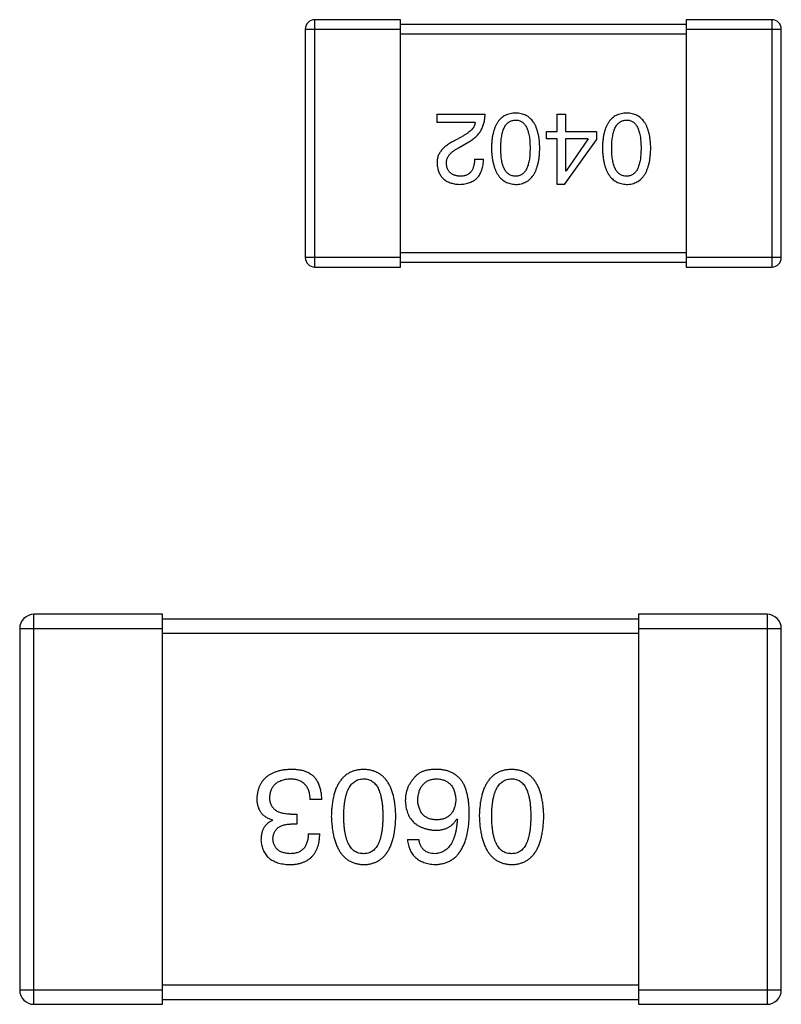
# Model space of a CAD drawing. Header units: millimetres. Extents: x 72 to 239, y 133 to 319.
# Tile 98 of 240: x 114.98 to 116.58, y 254.61 to 256.68. Entities that reach past the tile are written whole.
import ezdxf

# ---------------------------------------------------------------- set-up
doc = ezdxf.new("R2010")
doc.units = ezdxf.units.MM
doc.header["$LTSCALE"] = 5
doc.layers.get('0').update_dxf_attribs({"linetype": 'CONTINUOUS'})

msp = doc.modelspace()

# ---------------------------------------------------------------- linework, layer by layer
for p, q in [((115.5983, 256.1627), (115.5983, 256.6827)), ((115.7783, 256.6827), (115.5983, 256.6827)), ((115.7783, 256.1627), (115.7783, 256.6827)), ((116.3783, 256.6827), (116.3783, 256.1627)), ((116.5583, 256.6827), (116.3783, 256.6827)), ((116.5583, 256.6827), (116.5583, 256.1627)), ((115.5783, 256.6627), (115.5783, 256.1827)), ((115.5783, 256.6627), (115.7783, 256.6627)), ((116.3783, 256.6727), (115.7783, 256.6727)), ((116.3783, 256.6627), (116.5783, 256.6627)), ((116.5783, 256.1827), (116.5783, 256.6627)), ((115.7783, 256.6527), (116.3783, 256.6527)), ((115.8552, 256.4668), (115.8552, 256.484)), ((115.8552, 256.484), (115.956, 256.484)), ((116.1072, 256.4479), (116.1072, 256.484)), ((116.1072, 256.484), (116.1252, 256.484)), ((116.1252, 256.484), (116.1252, 256.4479)), ((115.9355, 256.4668), (115.8552, 256.4668)), ((115.9109, 256.4389), (115.8953, 256.4299)), ((116.085, 256.4324), (116.085, 256.4479)), ((116.085, 256.4479), (116.1072, 256.4479)), ((116.1072, 256.4324), (116.085, 256.4324)), ((116.1072, 256.3365), (116.1072, 256.4324)), ((116.1252, 256.4479), (116.19, 256.4479)), ((116.1252, 256.4324), (116.1252, 256.3651)), ((116.1727, 256.4324), (116.1252, 256.4324)), ((116.1727, 256.4324), (116.126, 256.3651)), ((116.19, 256.4479), (116.19, 256.4299)), ((115.9019, 256.4143), (115.9216, 256.4258)), ((116.1227, 256.3365), (116.19, 256.4299)), ((115.9339, 256.3897), (115.9527, 256.3897)), ((116.1252, 256.3651), (116.126, 256.3651)), ((116.1227, 256.3365), (116.1072, 256.3365)), ((115.7783, 256.1827), (115.5783, 256.1827)), ((116.3783, 256.1927), (115.7783, 256.1927)), ((116.5783, 256.1827), (116.3783, 256.1827)), ((115.5983, 256.1627), (115.7783, 256.1627)), ((115.7783, 256.1727), (116.3783, 256.1727)), ((116.3783, 256.1627), (116.5583, 256.1627)), ((115.0083, 254.6127), (115.0083, 255.4327)), ((115.2783, 255.4327), (115.0083, 255.4327)), ((115.2783, 254.6127), (115.2783, 255.4327)), ((116.2783, 255.4227), (115.2783, 255.4227)), ((116.2783, 255.4327), (116.2783, 254.6127)), ((116.5483, 255.4327), (116.2783, 255.4327)), ((116.5483, 255.4327), (116.5483, 254.6127)), ((114.9783, 255.4027), (114.9783, 254.6427)), ((114.9783, 255.4027), (115.2783, 255.4027)), ((116.2783, 255.4027), (116.5783, 255.4027)), ((116.5783, 254.6427), (116.5783, 255.4027)), ((115.2783, 255.3927), (116.2783, 255.3927)), ((115.613, 255.0431), (115.5879, 255.0431)), ((115.5485, 255.0125), (115.5606, 255.0125)), ((115.5606, 255.0125), (115.5606, 254.9917)), ((115.8966, 255.0027), (115.8977, 255.0016)), ((115.5092, 254.9994), (115.5092, 255.0005)), ((115.5606, 254.9917), (115.5475, 254.9917)), ((115.5846, 254.971), (115.6087, 254.971)), ((115.7927, 254.9589), (115.8168, 254.9589)), ((116.2783, 254.6527), (115.2783, 254.6527)), ((115.2783, 254.6427), (114.9783, 254.6427)), ((116.5783, 254.6427), (116.2783, 254.6427)), ((115.0083, 254.6127), (115.2783, 254.6127)), ((115.2783, 254.6227), (116.2783, 254.6227)), ((116.2783, 254.6127), (116.5483, 254.6127))]:
    msp.add_line(p, q)
for centre, radius, start, end in [((115.5983, 256.6627), 0.02, 90, 180), ((116.5583, 256.6627), 0.02, 0, 90), ((115.5983, 256.1827), 0.02, 180, 270), ((116.5583, 256.1827), 0.02, 270, 0), ((115.0083, 255.4027), 0.03, 90, 180), ((116.5483, 255.4027), 0.03, 0, 90), ((115.0083, 254.6427), 0.03, 180, 270), ((116.5483, 254.6427), 0.03, 270, 0)]:
    msp.add_arc(centre, radius, start, end)
for points, knots in [([(115.9216, 256.4258), (115.9229, 256.4266), (115.9256, 256.4281), (115.9294, 256.4306), (115.933, 256.4333), (115.9363, 256.4362), (115.9394, 256.4392), (115.9422, 256.4424), (115.9447, 256.4458), (115.947, 256.4493), (115.9491, 256.4531), (115.9508, 256.457), (115.9523, 256.4611), (115.9536, 256.4653), (115.9546, 256.4697), (115.9553, 256.4743), (115.9558, 256.4791), (115.9559, 256.4823), (115.956, 256.484)], [0, 0, 0, 0, 0.065828, 0.130094, 0.192451, 0.254037, 0.313974, 0.373757, 0.433048, 0.492243, 0.551902, 0.611758, 0.672678, 0.734814, 0.798569, 0.863693, 0.930488, 1, 1, 1, 1]), ([(116.0201, 256.4865), (116.0181, 256.4864), (116.0142, 256.4862), (116.0086, 256.4852), (116.0034, 256.4837), (115.9985, 256.4817), (115.9939, 256.479), (115.9898, 256.4758), (115.986, 256.472), (115.9827, 256.4676), (115.9797, 256.4627), (115.9771, 256.4572), (115.9748, 256.4511), (115.973, 256.4445), (115.9714, 256.4374), (115.9704, 256.4296), (115.9696, 256.4214), (115.9694, 256.4156), (115.9693, 256.4127)], [0, 0, 0, 0, 0.059134, 0.115603, 0.169236, 0.221572, 0.273254, 0.32474, 0.377319, 0.431815, 0.488555, 0.548609, 0.612242, 0.680182, 0.75251, 0.829782, 0.91231, 1, 1, 1, 1]), ([(116.0709, 256.4127), (116.0708, 256.4156), (116.0706, 256.4214), (116.0699, 256.4296), (116.0688, 256.4374), (116.0672, 256.4445), (116.0654, 256.4511), (116.0631, 256.4572), (116.0605, 256.4627), (116.0575, 256.4676), (116.0542, 256.472), (116.0504, 256.4758), (116.0463, 256.479), (116.0418, 256.4817), (116.0369, 256.4837), (116.0316, 256.4852), (116.026, 256.4862), (116.0221, 256.4864), (116.0201, 256.4865)], [0, 0, 0, 0, 0.087693, 0.170223, 0.247496, 0.319826, 0.387768, 0.451403, 0.511459, 0.568358, 0.622671, 0.675251, 0.726739, 0.778422, 0.830759, 0.884394, 0.940865, 1, 1, 1, 1]), ([(116.2533, 256.4865), (116.2513, 256.4864), (116.2474, 256.4862), (116.2418, 256.4852), (116.2365, 256.4837), (116.2316, 256.4817), (116.2271, 256.479), (116.2229, 256.4758), (116.2192, 256.472), (116.2158, 256.4676), (116.2128, 256.4627), (116.2102, 256.4572), (116.208, 256.4511), (116.2061, 256.4445), (116.2046, 256.4374), (116.2035, 256.4296), (116.2027, 256.4214), (116.2025, 256.4156), (116.2024, 256.4127)], [0, 0, 0, 0, 0.059134, 0.115603, 0.169236, 0.221572, 0.273254, 0.32474, 0.377319, 0.431815, 0.488555, 0.548609, 0.612242, 0.680182, 0.75251, 0.829782, 0.91231, 1, 1, 1, 1]), ([(116.3041, 256.4127), (116.304, 256.4156), (116.3038, 256.4214), (116.303, 256.4296), (116.3019, 256.4374), (116.3004, 256.4445), (116.2985, 256.4511), (116.2963, 256.4572), (116.2937, 256.4627), (116.2907, 256.4676), (116.2873, 256.472), (116.2836, 256.4758), (116.2794, 256.479), (116.2749, 256.4817), (116.27, 256.4837), (116.2648, 256.4852), (116.2591, 256.4862), (116.2552, 256.4864), (116.2533, 256.4865)], [0, 0, 0, 0, 0.087693, 0.170223, 0.247496, 0.319826, 0.387768, 0.451403, 0.511459, 0.568358, 0.622671, 0.675251, 0.726739, 0.778422, 0.830759, 0.884394, 0.940865, 1, 1, 1, 1]), ([(115.9355, 256.4668), (115.9352, 256.4655), (115.9347, 256.4629), (115.9331, 256.4591), (115.9309, 256.4554), (115.9281, 256.4519), (115.9247, 256.4484), (115.9207, 256.4451), (115.916, 256.4419), (115.9127, 256.4399), (115.9109, 256.4389)], [0, 0, 0, 0, 0.103034, 0.208166, 0.318255, 0.434664, 0.559728, 0.695394, 0.841708, 1, 1, 1, 1]), ([(115.989, 256.4127), (115.989, 256.415), (115.989, 256.4196), (115.9894, 256.4262), (115.99, 256.4324), (115.9908, 256.4381), (115.9919, 256.4433), (115.9932, 256.4482), (115.9948, 256.4526), (115.9966, 256.4565), (115.9987, 256.46), (116.001, 256.463), (116.0036, 256.4656), (116.0064, 256.4678), (116.0095, 256.4694), (116.0128, 256.4707), (116.0164, 256.4715), (116.0188, 256.4716), (116.0201, 256.4717)], [0, 0, 0, 0, 0.094834, 0.184067, 0.267029, 0.344713, 0.417334, 0.484367, 0.546941, 0.604717, 0.65953, 0.710539, 0.759381, 0.806382, 0.853027, 0.900623, 0.949121, 1, 1, 1, 1]), ([(116.0201, 256.4717), (116.0213, 256.4717), (116.0237, 256.4716), (116.0272, 256.4709), (116.0305, 256.4697), (116.0334, 256.468), (116.0362, 256.466), (116.0387, 256.4634), (116.0409, 256.4604), (116.0429, 256.4569), (116.0447, 256.453), (116.0463, 256.4486), (116.0475, 256.4437), (116.0486, 256.4384), (116.0494, 256.4326), (116.05, 256.4264), (116.0504, 256.4197), (116.0504, 256.4151), (116.0504, 256.4127)], [0, 0, 0, 0, 0.049766, 0.097012, 0.143225, 0.188786, 0.235079, 0.282962, 0.333687, 0.387747, 0.445963, 0.508657, 0.576545, 0.649868, 0.72822, 0.812712, 0.903543, 1, 1, 1, 1]), ([(116.2221, 256.4127), (116.2221, 256.415), (116.2222, 256.4196), (116.2225, 256.4262), (116.2231, 256.4324), (116.224, 256.4381), (116.2251, 256.4433), (116.2264, 256.4482), (116.2279, 256.4526), (116.2298, 256.4565), (116.2319, 256.46), (116.2342, 256.463), (116.2367, 256.4656), (116.2396, 256.4678), (116.2426, 256.4694), (116.246, 256.4707), (116.2495, 256.4715), (116.252, 256.4716), (116.2533, 256.4717)], [0, 0, 0, 0, 0.094834, 0.184067, 0.267029, 0.344713, 0.417334, 0.484367, 0.546941, 0.604717, 0.65953, 0.710539, 0.759381, 0.806382, 0.853027, 0.900623, 0.949121, 1, 1, 1, 1]), ([(116.2533, 256.4717), (116.2545, 256.4717), (116.2569, 256.4716), (116.2604, 256.4709), (116.2636, 256.4697), (116.2666, 256.468), (116.2693, 256.466), (116.2719, 256.4634), (116.2741, 256.4604), (116.2761, 256.4569), (116.2779, 256.453), (116.2794, 256.4486), (116.2807, 256.4437), (116.2818, 256.4384), (116.2826, 256.4326), (116.2831, 256.4264), (116.2835, 256.4197), (116.2836, 256.4151), (116.2836, 256.4127)], [0, 0, 0, 0, 0.049766, 0.097012, 0.143225, 0.188786, 0.235079, 0.282962, 0.333687, 0.387747, 0.445963, 0.508657, 0.576545, 0.649868, 0.72822, 0.812712, 0.903543, 1, 1, 1, 1]), ([(115.8953, 256.4299), (115.8936, 256.4291), (115.8903, 256.4276), (115.8856, 256.4251), (115.8812, 256.4225), (115.8772, 256.4198), (115.8735, 256.4171), (115.8701, 256.4142), (115.8671, 256.4113), (115.8644, 256.4082), (115.862, 256.4051), (115.86, 256.4019), (115.8584, 256.3986), (115.857, 256.3952), (115.856, 256.3917), (115.8554, 256.3881), (115.8551, 256.3844), (115.8551, 256.382), (115.8552, 256.3807)], [0, 0, 0, 0, 0.082731, 0.161257, 0.236138, 0.307554, 0.375712, 0.440848, 0.502916, 0.562567, 0.619798, 0.675716, 0.73039, 0.78386, 0.837315, 0.890547, 0.944917, 1, 1, 1, 1]), ([(115.8748, 256.3799), (115.8748, 256.3807), (115.8747, 256.3823), (115.8749, 256.3847), (115.8753, 256.3871), (115.8759, 256.3895), (115.8768, 256.3917), (115.8779, 256.394), (115.8792, 256.3962), (115.8808, 256.3984), (115.8826, 256.4005), (115.8847, 256.4026), (115.887, 256.4047), (115.8895, 256.4067), (115.8922, 256.4087), (115.8952, 256.4106), (115.8985, 256.4125), (115.9007, 256.4137), (115.9019, 256.4143)], [0, 0, 0, 0, 0.052237, 0.103888, 0.155485, 0.207395, 0.259864, 0.31356, 0.369176, 0.4266, 0.486836, 0.550048, 0.61567, 0.685271, 0.75824, 0.834614, 0.915635, 1, 1, 1, 1]), ([(115.9693, 256.4127), (115.9694, 256.4097), (115.9697, 256.4038), (115.9705, 256.3953), (115.9717, 256.3874), (115.9733, 256.3801), (115.9752, 256.3733), (115.9774, 256.3671), (115.9801, 256.3614), (115.9831, 256.3564), (115.9865, 256.3518), (115.9902, 256.3479), (115.9943, 256.3445), (115.9988, 256.3417), (116.0036, 256.3395), (116.0088, 256.3379), (116.0143, 256.3368), (116.0181, 256.3366), (116.0201, 256.3365)], [0, 0, 0, 0, 0.088475, 0.171606, 0.249595, 0.322626, 0.391327, 0.455765, 0.516374, 0.573675, 0.628522, 0.681161, 0.732559, 0.783563, 0.83504, 0.887639, 0.942585, 1, 1, 1, 1]), ([(116.0201, 256.3537), (116.0188, 256.3537), (116.0164, 256.3538), (116.0128, 256.3545), (116.0095, 256.3556), (116.0064, 256.3573), (116.0036, 256.3594), (116.001, 256.3619), (115.9987, 256.365), (115.9966, 256.3685), (115.9948, 256.3724), (115.9932, 256.3768), (115.9919, 256.3817), (115.9908, 256.387), (115.99, 256.3928), (115.9894, 256.399), (115.989, 256.4057), (115.989, 256.4103), (115.989, 256.4127)], [0, 0, 0, 0, 0.050604, 0.098688, 0.145699, 0.191791, 0.238625, 0.286717, 0.337546, 0.391814, 0.449755, 0.512106, 0.579685, 0.652048, 0.730262, 0.814146, 0.904281, 1, 1, 1, 1]), ([(116.0504, 256.4127), (116.0504, 256.4103), (116.0504, 256.4057), (116.05, 256.399), (116.0494, 256.3928), (116.0486, 256.387), (116.0475, 256.3817), (116.0463, 256.3768), (116.0447, 256.3724), (116.0429, 256.3685), (116.0409, 256.365), (116.0387, 256.362), (116.0362, 256.3594), (116.0334, 256.3573), (116.0304, 256.3556), (116.0272, 256.3545), (116.0237, 256.3538), (116.0213, 256.3537), (116.0201, 256.3537)], [0, 0, 0, 0, 0.096452, 0.187278, 0.271765, 0.350519, 0.423437, 0.491321, 0.554011, 0.612224, 0.666281, 0.717003, 0.764884, 0.811423, 0.856783, 0.902993, 0.950236, 1, 1, 1, 1]), ([(116.0201, 256.3365), (116.0221, 256.3365), (116.026, 256.3367), (116.0316, 256.3377), (116.0369, 256.3393), (116.0418, 256.3414), (116.0463, 256.3442), (116.0504, 256.3475), (116.0542, 256.3514), (116.0575, 256.3559), (116.0605, 256.361), (116.0631, 256.3667), (116.0654, 256.373), (116.0672, 256.3798), (116.0688, 256.3872), (116.0699, 256.3952), (116.0706, 256.4037), (116.0708, 256.4096), (116.0709, 256.4127)], [0, 0, 0, 0, 0.057911, 0.113262, 0.165956, 0.217443, 0.268511, 0.319665, 0.372, 0.426129, 0.483365, 0.543779, 0.607756, 0.676562, 0.749704, 0.827713, 0.911177, 1, 1, 1, 1]), ([(116.2024, 256.4127), (116.2026, 256.4097), (116.2028, 256.4038), (116.2037, 256.3953), (116.2049, 256.3874), (116.2064, 256.3801), (116.2083, 256.3733), (116.2106, 256.3671), (116.2132, 256.3614), (116.2162, 256.3564), (116.2196, 256.3518), (116.2233, 256.3479), (116.2274, 256.3445), (116.2319, 256.3417), (116.2367, 256.3395), (116.2419, 256.3379), (116.2475, 256.3368), (116.2513, 256.3366), (116.2533, 256.3365)], [0, 0, 0, 0, 0.088475, 0.171606, 0.249595, 0.322626, 0.391327, 0.455765, 0.516374, 0.573675, 0.628522, 0.681161, 0.732559, 0.783563, 0.83504, 0.887639, 0.942585, 1, 1, 1, 1]), ([(116.2533, 256.3537), (116.252, 256.3537), (116.2495, 256.3538), (116.246, 256.3545), (116.2426, 256.3556), (116.2396, 256.3573), (116.2368, 256.3594), (116.2342, 256.3619), (116.2319, 256.365), (116.2298, 256.3685), (116.228, 256.3724), (116.2264, 256.3768), (116.2251, 256.3817), (116.224, 256.387), (116.2231, 256.3928), (116.2225, 256.399), (116.2222, 256.4057), (116.2221, 256.4103), (116.2221, 256.4127)], [0, 0, 0, 0, 0.050604, 0.098688, 0.145699, 0.191791, 0.238625, 0.286717, 0.337546, 0.391814, 0.449755, 0.512106, 0.579685, 0.652048, 0.730262, 0.814146, 0.904281, 1, 1, 1, 1]), ([(116.2533, 256.3365), (116.2552, 256.3365), (116.2591, 256.3367), (116.2648, 256.3377), (116.27, 256.3393), (116.2749, 256.3414), (116.2794, 256.3442), (116.2836, 256.3475), (116.2873, 256.3514), (116.2907, 256.3559), (116.2937, 256.361), (116.2963, 256.3667), (116.2985, 256.373), (116.3004, 256.3798), (116.3019, 256.3872), (116.303, 256.3952), (116.3038, 256.4037), (116.304, 256.4096), (116.3041, 256.4127)], [0, 0, 0, 0, 0.057911, 0.113262, 0.165956, 0.217443, 0.268511, 0.319665, 0.372, 0.426129, 0.483365, 0.543779, 0.607756, 0.676562, 0.749704, 0.827713, 0.911177, 1, 1, 1, 1]), ([(116.2836, 256.4127), (116.2836, 256.4103), (116.2835, 256.4057), (116.2831, 256.399), (116.2826, 256.3928), (116.2818, 256.387), (116.2807, 256.3817), (116.2794, 256.3768), (116.2779, 256.3724), (116.2761, 256.3685), (116.2741, 256.365), (116.2719, 256.362), (116.2693, 256.3594), (116.2666, 256.3573), (116.2636, 256.3556), (116.2604, 256.3545), (116.2569, 256.3538), (116.2545, 256.3537), (116.2533, 256.3537)], [0, 0, 0, 0, 0.096452, 0.187278, 0.271765, 0.350519, 0.423437, 0.491321, 0.554011, 0.612224, 0.666281, 0.717003, 0.764884, 0.811423, 0.856783, 0.902993, 0.950236, 1, 1, 1, 1]), ([(115.9019, 256.3365), (115.9039, 256.3366), (115.9078, 256.3367), (115.9135, 256.3376), (115.9188, 256.3387), (115.9238, 256.3403), (115.9283, 256.3423), (115.9325, 256.3446), (115.9363, 256.3474), (115.9397, 256.3505), (115.9427, 256.3541), (115.9453, 256.358), (115.9475, 256.3624), (115.9493, 256.3671), (115.9508, 256.3722), (115.9518, 256.3777), (115.9525, 256.3836), (115.9526, 256.3876), (115.9527, 256.3897)], [0, 0, 0, 0, 0.07282, 0.141057, 0.2062, 0.267672, 0.326735, 0.383519, 0.439188, 0.494454, 0.549628, 0.605958, 0.66397, 0.72402, 0.787502, 0.854127, 0.925065, 1, 1, 1, 1]), ([(115.9339, 256.3897), (115.9338, 256.3883), (115.9337, 256.3855), (115.9333, 256.3814), (115.9326, 256.3775), (115.9318, 256.374), (115.9307, 256.3708), (115.9294, 256.3678), (115.9279, 256.3651), (115.9261, 256.3627), (115.9242, 256.3605), (115.922, 256.3587), (115.9196, 256.3571), (115.9169, 256.3558), (115.9141, 256.3549), (115.911, 256.3542), (115.9078, 256.3538), (115.9055, 256.3537), (115.9043, 256.3537)], [0, 0, 0, 0, 0.082594, 0.15978, 0.232961, 0.301462, 0.365595, 0.426678, 0.484662, 0.540809, 0.595146, 0.648401, 0.702272, 0.757102, 0.813447, 0.872233, 0.934055, 1, 1, 1, 1]), ([(115.8552, 256.3807), (115.8553, 256.379), (115.8556, 256.3757), (115.8564, 256.3709), (115.8575, 256.3665), (115.8589, 256.3623), (115.8607, 256.3584), (115.8628, 256.3549), (115.8652, 256.3516), (115.868, 256.3487), (115.8711, 256.3461), (115.8746, 256.3437), (115.8783, 256.3417), (115.8824, 256.34), (115.8868, 256.3387), (115.8915, 256.3376), (115.8966, 256.3368), (115.9001, 256.3366), (115.9019, 256.3365)], [0, 0, 0, 0, 0.070688, 0.137741, 0.201612, 0.262778, 0.321223, 0.378455, 0.434411, 0.490146, 0.546362, 0.603392, 0.662208, 0.723401, 0.787372, 0.85442, 0.925153, 1, 1, 1, 1]), ([(115.9043, 256.3537), (115.9032, 256.3537), (115.901, 256.3538), (115.8978, 256.3542), (115.8949, 256.3548), (115.8921, 256.3555), (115.8895, 256.3565), (115.8871, 256.3577), (115.885, 256.3591), (115.883, 256.3606), (115.8813, 256.3624), (115.8797, 256.3643), (115.8784, 256.3664), (115.8772, 256.3687), (115.8763, 256.3713), (115.8756, 256.374), (115.8751, 256.3769), (115.8749, 256.3789), (115.8748, 256.3799)], [0, 0, 0, 0, 0.076112, 0.148436, 0.216883, 0.281466, 0.34298, 0.402356, 0.459881, 0.51546, 0.571111, 0.62658, 0.683162, 0.741007, 0.801404, 0.863825, 0.930544, 1, 1, 1, 1]), ([(115.5475, 255.1065), (115.5447, 255.1063), (115.5394, 255.1061), (115.5316, 255.1052), (115.5244, 255.1038), (115.5177, 255.1019), (115.5115, 255.0997), (115.5057, 255.097), (115.5005, 255.0938), (115.4958, 255.0902), (115.4916, 255.0861), (115.4879, 255.0816), (115.4846, 255.0766), (115.482, 255.0712), (115.4798, 255.0654), (115.4781, 255.0591), (115.4769, 255.0523), (115.4766, 255.0477), (115.4764, 255.0453)], [0, 0, 0, 0, 0.078078, 0.151942, 0.221594, 0.28726, 0.350176, 0.409768, 0.467648, 0.523784, 0.578904, 0.634014, 0.689819, 0.746826, 0.805875, 0.867063, 0.931764, 1, 1, 1, 1]), ([(115.5835, 255.0999), (115.5824, 255.1005), (115.58, 255.1015), (115.5763, 255.1029), (115.5722, 255.104), (115.5679, 255.1049), (115.5632, 255.1056), (115.5582, 255.1061), (115.5529, 255.1064), (115.5493, 255.1064), (115.5475, 255.1065)], [0, 0, 0, 0, 0.101955, 0.208983, 0.322698, 0.44339, 0.570851, 0.70629, 0.84885, 1, 1, 1, 1]), ([(115.7007, 255.1065), (115.6981, 255.1064), (115.6929, 255.1061), (115.6854, 255.1049), (115.6784, 255.1028), (115.6718, 255.1001), (115.6658, 255.0965), (115.6603, 255.0922), (115.6553, 255.0872), (115.6508, 255.0813), (115.6468, 255.0748), (115.6433, 255.0674), (115.6403, 255.0594), (115.6379, 255.0506), (115.6358, 255.041), (115.6344, 255.0307), (115.6333, 255.0197), (115.6331, 255.012), (115.6329, 255.0081)], [0, 0, 0, 0, 0.059134, 0.115603, 0.169236, 0.221572, 0.273254, 0.32474, 0.377319, 0.431815, 0.488555, 0.548609, 0.612242, 0.680182, 0.75251, 0.829782, 0.91231, 1, 1, 1, 1]), ([(115.7685, 255.0081), (115.7683, 255.012), (115.7681, 255.0197), (115.767, 255.0307), (115.7656, 255.041), (115.7635, 255.0506), (115.7611, 255.0594), (115.7581, 255.0674), (115.7546, 255.0748), (115.7506, 255.0813), (115.7461, 255.0872), (115.7411, 255.0922), (115.7356, 255.0965), (115.7296, 255.1001), (115.723, 255.1028), (115.716, 255.1049), (115.7085, 255.1061), (115.7034, 255.1064), (115.7007, 255.1065)], [0, 0, 0, 0, 0.087693, 0.170223, 0.247496, 0.319826, 0.387768, 0.451403, 0.511459, 0.568358, 0.622671, 0.675251, 0.726739, 0.778422, 0.830759, 0.884394, 0.940865, 1, 1, 1, 1]), ([(115.8572, 255.1065), (115.8544, 255.1065), (115.849, 255.1066), (115.8412, 255.106), (115.8341, 255.1049), (115.8275, 255.1031), (115.8217, 255.1008), (115.8165, 255.0978), (115.8118, 255.0943), (115.8093, 255.0915), (115.808, 255.0901)], [0, 0, 0, 0, 0.156782, 0.301945, 0.436395, 0.561474, 0.678489, 0.78853, 0.894967, 1, 1, 1, 1]), ([(115.9086, 255.0802), (115.9071, 255.0823), (115.9042, 255.0862), (115.899, 255.0914), (115.8933, 255.0958), (115.887, 255.0995), (115.8803, 255.1024), (115.8731, 255.1046), (115.8653, 255.106), (115.86, 255.1063), (115.8572, 255.1065)], [0, 0, 0, 0, 0.125033, 0.246266, 0.36603, 0.485265, 0.606781, 0.732144, 0.862551, 1, 1, 1, 1]), ([(116.0116, 255.1065), (116.0089, 255.1064), (116.0037, 255.1061), (115.9962, 255.1049), (115.9892, 255.1028), (115.9827, 255.1001), (115.9767, 255.0965), (115.9712, 255.0922), (115.9661, 255.0872), (115.9616, 255.0813), (115.9577, 255.0748), (115.9542, 255.0674), (115.9512, 255.0594), (115.9487, 255.0506), (115.9467, 255.041), (115.9452, 255.0307), (115.9442, 255.0197), (115.9439, 255.012), (115.9438, 255.0081)], [0, 0, 0, 0, 0.059134, 0.115603, 0.169236, 0.221572, 0.273254, 0.32474, 0.377319, 0.431815, 0.488555, 0.548609, 0.612242, 0.680182, 0.75251, 0.829782, 0.91231, 1, 1, 1, 1]), ([(116.0793, 255.0081), (116.0792, 255.012), (116.0789, 255.0197), (116.0779, 255.0307), (116.0764, 255.041), (116.0744, 255.0506), (116.0719, 255.0594), (116.0689, 255.0674), (116.0655, 255.0748), (116.0614, 255.0813), (116.057, 255.0872), (116.052, 255.0922), (116.0465, 255.0965), (116.0404, 255.1001), (116.0339, 255.1028), (116.0269, 255.1049), (116.0194, 255.1061), (116.0142, 255.1064), (116.0116, 255.1065)], [0, 0, 0, 0, 0.087693, 0.170223, 0.247496, 0.319826, 0.387768, 0.451403, 0.511459, 0.568358, 0.622671, 0.675251, 0.726739, 0.778422, 0.830759, 0.884394, 0.940865, 1, 1, 1, 1]), ([(115.5037, 255.0486), (115.5038, 255.05), (115.5041, 255.0529), (115.5048, 255.057), (115.5058, 255.0609), (115.5072, 255.0645), (115.5088, 255.0678), (115.5107, 255.0709), (115.5129, 255.0736), (115.5154, 255.0762), (115.5183, 255.0785), (115.5214, 255.0805), (115.5249, 255.0822), (115.5286, 255.0837), (115.5326, 255.0848), (115.5369, 255.0858), (115.5415, 255.0865), (115.5447, 255.0867), (115.5464, 255.0868)], [0, 0, 0, 0, 0.068514, 0.133941, 0.195994, 0.255362, 0.312994, 0.369441, 0.424687, 0.480522, 0.537148, 0.594801, 0.654411, 0.716817, 0.781981, 0.850498, 0.923306, 1, 1, 1, 1]), ([(115.5464, 255.0868), (115.548, 255.0868), (115.5512, 255.0867), (115.5558, 255.0862), (115.5601, 255.0854), (115.5641, 255.0841), (115.5678, 255.0826), (115.5712, 255.0807), (115.5742, 255.0785), (115.577, 255.0759), (115.5795, 255.073), (115.5816, 255.0697), (115.5835, 255.0661), (115.585, 255.0622), (115.5862, 255.0579), (115.5871, 255.0532), (115.5877, 255.0483), (115.5878, 255.0449), (115.5879, 255.0431)], [0, 0, 0, 0, 0.071272, 0.13882, 0.201858, 0.262757, 0.320043, 0.376709, 0.431462, 0.486034, 0.541209, 0.597703, 0.65589, 0.717768, 0.782056, 0.850407, 0.92277, 1, 1, 1, 1]), ([(115.613, 255.0431), (115.613, 255.0449), (115.6128, 255.0484), (115.6124, 255.0535), (115.6117, 255.0583), (115.6108, 255.063), (115.6097, 255.0674), (115.6085, 255.0715), (115.6069, 255.0755), (115.6052, 255.0791), (115.6032, 255.0826), (115.6011, 255.0858), (115.5987, 255.0888), (115.5961, 255.0915), (115.5933, 255.094), (115.5902, 255.0962), (115.587, 255.0983), (115.5847, 255.0994), (115.5835, 255.0999)], [0, 0, 0, 0, 0.078937, 0.154495, 0.226898, 0.296844, 0.363348, 0.427781, 0.48946, 0.549586, 0.607902, 0.664733, 0.720805, 0.776157, 0.831175, 0.886736, 0.943094, 1, 1, 1, 1]), ([(115.6592, 255.0081), (115.6592, 255.0112), (115.6593, 255.0173), (115.6597, 255.0261), (115.6605, 255.0343), (115.6617, 255.042), (115.6631, 255.049), (115.6649, 255.0554), (115.667, 255.0613), (115.6694, 255.0665), (115.6722, 255.0712), (115.6753, 255.0752), (115.6787, 255.0787), (115.6825, 255.0815), (115.6866, 255.0838), (115.691, 255.0855), (115.6957, 255.0865), (115.699, 255.0867), (115.7007, 255.0868)], [0, 0, 0, 0, 0.094834, 0.184067, 0.267029, 0.344713, 0.417334, 0.484367, 0.546941, 0.604717, 0.65953, 0.710539, 0.759381, 0.806382, 0.853027, 0.900623, 0.949121, 1, 1, 1, 1]), ([(115.7007, 255.0868), (115.7023, 255.0867), (115.7055, 255.0866), (115.7102, 255.0857), (115.7145, 255.0842), (115.7185, 255.0819), (115.7221, 255.0792), (115.7255, 255.0758), (115.7285, 255.0717), (115.7312, 255.067), (115.7335, 255.0618), (115.7356, 255.0559), (115.7373, 255.0494), (115.7387, 255.0424), (115.7398, 255.0347), (115.7406, 255.0264), (115.7411, 255.0174), (115.7411, 255.0113), (115.7411, 255.0081)], [0, 0, 0, 0, 0.049766, 0.097012, 0.143225, 0.188786, 0.235079, 0.282962, 0.333687, 0.387747, 0.445963, 0.508657, 0.576545, 0.649868, 0.72822, 0.812712, 0.903543, 1, 1, 1, 1]), ([(115.808, 255.0901), (115.8065, 255.0883), (115.8034, 255.0849), (115.7994, 255.0793), (115.796, 255.0735), (115.7932, 255.0675), (115.791, 255.0611), (115.7895, 255.0546), (115.7886, 255.0478), (115.7884, 255.0432), (115.7884, 255.0409)], [0, 0, 0, 0, 0.129393, 0.255335, 0.378531, 0.500878, 0.622934, 0.746191, 0.87096, 1, 1, 1, 1]), ([(115.8146, 255.042), (115.8147, 255.0437), (115.8149, 255.0471), (115.8156, 255.052), (115.8166, 255.0565), (115.8177, 255.0607), (115.8192, 255.0647), (115.8209, 255.0683), (115.8229, 255.0716), (115.8252, 255.0745), (115.8277, 255.0772), (115.8305, 255.0796), (115.8336, 255.0816), (115.8369, 255.0833), (115.8405, 255.0847), (115.8444, 255.0857), (115.8485, 255.0864), (115.8514, 255.0867), (115.8529, 255.0868)], [0, 0, 0, 0, 0.078863, 0.153308, 0.223539, 0.289857, 0.35341, 0.413572, 0.471721, 0.528235, 0.584279, 0.638781, 0.69466, 0.751251, 0.809198, 0.869697, 0.933318, 1, 1, 1, 1]), ([(115.8529, 255.0868), (115.8545, 255.0867), (115.8576, 255.0866), (115.862, 255.0859), (115.8663, 255.085), (115.8702, 255.0837), (115.8738, 255.0822), (115.8771, 255.0802), (115.8802, 255.078), (115.8829, 255.0753), (115.8855, 255.0725), (115.8876, 255.0692), (115.8895, 255.0657), (115.8911, 255.0618), (115.8923, 255.0575), (115.8933, 255.053), (115.8941, 255.0482), (115.8943, 255.0448), (115.8944, 255.0431)], [0, 0, 0, 0, 0.070403, 0.137196, 0.200053, 0.260887, 0.31876, 0.37535, 0.430743, 0.485927, 0.541678, 0.598832, 0.657726, 0.719441, 0.783504, 0.851852, 0.923533, 1, 1, 1, 1]), ([(115.97, 255.0081), (115.9701, 255.0112), (115.9701, 255.0173), (115.9706, 255.0261), (115.9714, 255.0343), (115.9725, 255.042), (115.974, 255.049), (115.9758, 255.0554), (115.9778, 255.0613), (115.9803, 255.0665), (115.983, 255.0712), (115.9861, 255.0752), (115.9895, 255.0787), (115.9933, 255.0815), (115.9974, 255.0838), (116.0018, 255.0855), (116.0066, 255.0865), (116.0099, 255.0867), (116.0116, 255.0868)], [0, 0, 0, 0, 0.094834, 0.184067, 0.267029, 0.344713, 0.417334, 0.484367, 0.546941, 0.604717, 0.65953, 0.710539, 0.759381, 0.806382, 0.853027, 0.900623, 0.949121, 1, 1, 1, 1]), ([(116.0116, 255.0868), (116.0132, 255.0867), (116.0164, 255.0866), (116.021, 255.0857), (116.0254, 255.0842), (116.0293, 255.0819), (116.033, 255.0792), (116.0364, 255.0758), (116.0394, 255.0717), (116.042, 255.067), (116.0444, 255.0618), (116.0465, 255.0559), (116.0481, 255.0494), (116.0496, 255.0424), (116.0507, 255.0347), (116.0514, 255.0264), (116.0519, 255.0174), (116.052, 255.0113), (116.052, 255.0081)], [0, 0, 0, 0, 0.049766, 0.097012, 0.143225, 0.188786, 0.235079, 0.282962, 0.333687, 0.387747, 0.445963, 0.508657, 0.576545, 0.649868, 0.72822, 0.812712, 0.903543, 1, 1, 1, 1]), ([(115.9228, 255.0125), (115.9228, 255.016), (115.9227, 255.0229), (115.922, 255.0329), (115.921, 255.0423), (115.9193, 255.0511), (115.9174, 255.0593), (115.915, 255.0669), (115.9121, 255.0739), (115.9097, 255.0782), (115.9086, 255.0802)], [0, 0, 0, 0, 0.151498, 0.29521, 0.430242, 0.557137, 0.677306, 0.790845, 0.898111, 1, 1, 1, 1]), ([(115.4764, 255.0453), (115.4764, 255.0438), (115.4765, 255.0411), (115.4769, 255.037), (115.4775, 255.0331), (115.4784, 255.0294), (115.4796, 255.0259), (115.481, 255.0226), (115.4826, 255.0195), (115.4845, 255.0165), (115.4867, 255.0138), (115.4892, 255.0113), (115.4919, 255.009), (115.4949, 255.0069), (115.4981, 255.005), (115.5015, 255.0032), (115.5053, 255.0017), (115.5079, 255.0009), (115.5092, 255.0005)], [0, 0, 0, 0, 0.071215, 0.138707, 0.20396, 0.266995, 0.327734, 0.387609, 0.445602, 0.503345, 0.561136, 0.618597, 0.677672, 0.738255, 0.799989, 0.863961, 0.930555, 1, 1, 1, 1]), ([(115.5485, 255.0125), (115.5467, 255.0125), (115.5432, 255.0125), (115.5382, 255.013), (115.5334, 255.0136), (115.529, 255.0147), (115.525, 255.0159), (115.5212, 255.0174), (115.5179, 255.0193), (115.5149, 255.0214), (115.5123, 255.0238), (115.51, 255.0265), (115.508, 255.0295), (115.5064, 255.0328), (115.5052, 255.0363), (115.5043, 255.0402), (115.5038, 255.0443), (115.5038, 255.0471), (115.5037, 255.0486)], [0, 0, 0, 0, 0.082495, 0.159728, 0.232496, 0.300725, 0.365163, 0.425859, 0.483728, 0.538892, 0.592921, 0.646195, 0.699968, 0.754746, 0.811387, 0.870806, 0.933482, 1, 1, 1, 1]), ([(115.7884, 255.0409), (115.7885, 255.0386), (115.7887, 255.034), (115.7897, 255.0273), (115.7912, 255.0211), (115.7929, 255.0153), (115.7953, 255.0099), (115.7981, 255.005), (115.8013, 255.0004), (115.805, 254.9963), (115.8091, 254.9926), (115.8137, 254.9893), (115.8188, 254.9865), (115.8243, 254.984), (115.8302, 254.982), (115.8366, 254.9805), (115.8435, 254.9793), (115.8482, 254.9788), (115.8507, 254.9786)], [0, 0, 0, 0, 0.071527, 0.139094, 0.20346, 0.264939, 0.323904, 0.381383, 0.437591, 0.493343, 0.549401, 0.606085, 0.664838, 0.725424, 0.788712, 0.855452, 0.925772, 1, 1, 1, 1]), ([(115.8539, 255.0005), (115.8525, 255.0005), (115.8495, 255.0007), (115.8453, 255.0013), (115.8413, 255.0022), (115.8376, 255.0034), (115.8342, 255.0049), (115.831, 255.0067), (115.8281, 255.0089), (115.8255, 255.0114), (115.8232, 255.0141), (115.8211, 255.0172), (115.8193, 255.0206), (115.8178, 255.0243), (115.8166, 255.0283), (115.8156, 255.0326), (115.8149, 255.0372), (115.8147, 255.0404), (115.8146, 255.042)], [0, 0, 0, 0, 0.069884, 0.136529, 0.199638, 0.259844, 0.317774, 0.374356, 0.430026, 0.485148, 0.5409, 0.597889, 0.657472, 0.718614, 0.783613, 0.85129, 0.923712, 1, 1, 1, 1]), ([(115.8944, 255.0431), (115.8943, 255.0414), (115.8941, 255.0381), (115.8934, 255.0334), (115.8923, 255.029), (115.8911, 255.0249), (115.8896, 255.0211), (115.8877, 255.0176), (115.8857, 255.0145), (115.8832, 255.0116), (115.8806, 255.0091), (115.8776, 255.0069), (115.8744, 255.005), (115.8708, 255.0035), (115.867, 255.0022), (115.8629, 255.0013), (115.8585, 255.0007), (115.8555, 255.0005), (115.8539, 255.0005)], [0, 0, 0, 0, 0.076072, 0.148369, 0.216753, 0.281358, 0.342792, 0.401604, 0.458929, 0.514444, 0.569818, 0.625343, 0.681554, 0.739608, 0.800134, 0.863477, 0.929547, 1, 1, 1, 1]), ([(115.6329, 255.0081), (115.6331, 255.0041), (115.6335, 254.9963), (115.6346, 254.985), (115.6362, 254.9744), (115.6383, 254.9646), (115.6408, 254.9556), (115.6438, 254.9473), (115.6473, 254.9398), (115.6513, 254.933), (115.6558, 254.927), (115.6608, 254.9217), (115.6663, 254.9172), (115.6722, 254.9135), (115.6787, 254.9106), (115.6856, 254.9084), (115.693, 254.9069), (115.6981, 254.9066), (115.7007, 254.9065)], [0, 0, 0, 0, 0.088475, 0.171606, 0.249595, 0.322626, 0.391327, 0.455765, 0.516374, 0.573675, 0.628522, 0.681161, 0.732559, 0.783563, 0.83504, 0.887639, 0.942585, 1, 1, 1, 1]), ([(115.7007, 254.9294), (115.699, 254.9295), (115.6958, 254.9296), (115.691, 254.9305), (115.6866, 254.9321), (115.6824, 254.9342), (115.6787, 254.9371), (115.6753, 254.9405), (115.6722, 254.9445), (115.6694, 254.9492), (115.667, 254.9544), (115.6649, 254.9603), (115.6631, 254.9668), (115.6617, 254.9738), (115.6605, 254.9815), (115.6597, 254.9899), (115.6593, 254.9988), (115.6592, 255.0049), (115.6592, 255.0081)], [0, 0, 0, 0, 0.050604, 0.098688, 0.145699, 0.191791, 0.238625, 0.286717, 0.337546, 0.391814, 0.449755, 0.512106, 0.579685, 0.652048, 0.730262, 0.814146, 0.904281, 1, 1, 1, 1]), ([(115.7007, 254.9065), (115.7034, 254.9066), (115.7085, 254.9068), (115.716, 254.9081), (115.723, 254.9103), (115.7296, 254.9131), (115.7356, 254.9168), (115.7411, 254.9212), (115.7461, 254.9264), (115.7506, 254.9325), (115.7546, 254.9392), (115.7581, 254.9468), (115.7611, 254.9551), (115.7635, 254.9642), (115.7656, 254.9741), (115.767, 254.9848), (115.7681, 254.9962), (115.7683, 255.0041), (115.7685, 255.0081)], [0, 0, 0, 0, 0.057911, 0.113262, 0.165956, 0.217443, 0.268511, 0.319665, 0.372, 0.426129, 0.483365, 0.543779, 0.607756, 0.676562, 0.749704, 0.827713, 0.911177, 1, 1, 1, 1]), ([(115.7411, 255.0081), (115.7411, 255.0049), (115.7411, 254.9988), (115.7406, 254.9899), (115.7398, 254.9815), (115.7388, 254.9738), (115.7373, 254.9668), (115.7356, 254.9603), (115.7335, 254.9544), (115.7312, 254.9492), (115.7285, 254.9445), (115.7255, 254.9405), (115.7221, 254.9371), (115.7185, 254.9342), (115.7145, 254.9321), (115.7102, 254.9305), (115.7055, 254.9296), (115.7023, 254.9295), (115.7007, 254.9294)], [0, 0, 0, 0, 0.096452, 0.187278, 0.271765, 0.350519, 0.423437, 0.491321, 0.554011, 0.612224, 0.666281, 0.717003, 0.764884, 0.811423, 0.856783, 0.902993, 0.950236, 1, 1, 1, 1]), ([(115.8507, 254.9065), (115.8535, 254.9066), (115.859, 254.907), (115.867, 254.9084), (115.8745, 254.9107), (115.8814, 254.9138), (115.8879, 254.9176), (115.8937, 254.9223), (115.8991, 254.9278), (115.9038, 254.9341), (115.9081, 254.9412), (115.9118, 254.949), (115.915, 254.9577), (115.9176, 254.9671), (115.9198, 254.9773), (115.9213, 254.9883), (115.9224, 255.0001), (115.9227, 255.0083), (115.9228, 255.0125)], [0, 0, 0, 0, 0.058957, 0.115262, 0.16907, 0.221312, 0.273147, 0.324961, 0.377649, 0.432026, 0.488925, 0.549039, 0.612912, 0.680653, 0.753056, 0.830314, 0.912483, 1, 1, 1, 1]), ([(115.8507, 254.9786), (115.8533, 254.9787), (115.8584, 254.9788), (115.8657, 254.9799), (115.8724, 254.9818), (115.8786, 254.9844), (115.8841, 254.9879), (115.8889, 254.992), (115.8932, 254.997), (115.8954, 255.0007), (115.8966, 255.0027)], [0, 0, 0, 0, 0.144617, 0.279572, 0.40596, 0.526097, 0.64389, 0.760003, 0.877724, 1, 1, 1, 1]), ([(115.9438, 255.0081), (115.944, 255.0041), (115.9443, 254.9963), (115.9455, 254.985), (115.9471, 254.9744), (115.9491, 254.9646), (115.9517, 254.9556), (115.9547, 254.9473), (115.9582, 254.9398), (115.9622, 254.933), (115.9667, 254.927), (115.9717, 254.9217), (115.9771, 254.9172), (115.9831, 254.9135), (115.9895, 254.9106), (115.9965, 254.9084), (116.0039, 254.9069), (116.009, 254.9066), (116.0116, 254.9065)], [0, 0, 0, 0, 0.088475, 0.171606, 0.249595, 0.322626, 0.391327, 0.455765, 0.516374, 0.573675, 0.628522, 0.681161, 0.732559, 0.783563, 0.83504, 0.887639, 0.942585, 1, 1, 1, 1]), ([(116.0116, 254.9294), (116.0099, 254.9295), (116.0066, 254.9296), (116.0019, 254.9305), (115.9974, 254.9321), (115.9933, 254.9342), (115.9896, 254.9371), (115.9861, 254.9405), (115.9831, 254.9445), (115.9802, 254.9492), (115.9778, 254.9544), (115.9757, 254.9603), (115.974, 254.9668), (115.9725, 254.9738), (115.9714, 254.9815), (115.9706, 254.9899), (115.9701, 254.9988), (115.9701, 255.0049), (115.97, 255.0081)], [0, 0, 0, 0, 0.050604, 0.098688, 0.145699, 0.191791, 0.238625, 0.286717, 0.337546, 0.391814, 0.449755, 0.512106, 0.579685, 0.652048, 0.730262, 0.814146, 0.904281, 1, 1, 1, 1]), ([(116.0116, 254.9065), (116.0142, 254.9066), (116.0194, 254.9068), (116.0269, 254.9081), (116.0339, 254.9103), (116.0404, 254.9131), (116.0465, 254.9168), (116.052, 254.9212), (116.057, 254.9264), (116.0615, 254.9325), (116.0655, 254.9392), (116.0689, 254.9468), (116.0719, 254.9551), (116.0744, 254.9642), (116.0764, 254.9741), (116.0779, 254.9848), (116.0789, 254.9962), (116.0792, 255.0041), (116.0793, 255.0081)], [0, 0, 0, 0, 0.057911, 0.113262, 0.165956, 0.217443, 0.268511, 0.319665, 0.372, 0.426129, 0.483365, 0.543779, 0.607756, 0.676562, 0.749704, 0.827713, 0.911177, 1, 1, 1, 1]), ([(116.052, 255.0081), (116.052, 255.0049), (116.0519, 254.9988), (116.0514, 254.9899), (116.0507, 254.9815), (116.0496, 254.9738), (116.0481, 254.9668), (116.0465, 254.9603), (116.0444, 254.9544), (116.042, 254.9492), (116.0394, 254.9445), (116.0364, 254.9405), (116.033, 254.9371), (116.0294, 254.9342), (116.0254, 254.9321), (116.021, 254.9305), (116.0164, 254.9296), (116.0132, 254.9295), (116.0116, 254.9294)], [0, 0, 0, 0, 0.096452, 0.187278, 0.271765, 0.350519, 0.423437, 0.491321, 0.554011, 0.612224, 0.666281, 0.717003, 0.764884, 0.811423, 0.856783, 0.902993, 0.950236, 1, 1, 1, 1]), ([(115.5092, 254.9994), (115.5073, 254.9984), (115.5036, 254.9965), (115.4986, 254.9929), (115.4944, 254.9885), (115.491, 254.9836), (115.4884, 254.978), (115.4865, 254.9718), (115.4853, 254.965), (115.4852, 254.9603), (115.4852, 254.9578)], [0, 0, 0, 0, 0.125227, 0.244792, 0.361427, 0.478215, 0.59667, 0.722058, 0.856314, 1, 1, 1, 1]), ([(115.5103, 254.96), (115.5104, 254.9613), (115.5105, 254.9637), (115.511, 254.9672), (115.5118, 254.9704), (115.5129, 254.9735), (115.5143, 254.9763), (115.516, 254.9788), (115.5179, 254.9812), (115.5201, 254.9833), (115.5226, 254.9852), (115.5253, 254.9868), (115.5283, 254.9882), (115.5316, 254.9894), (115.5352, 254.9903), (115.5391, 254.991), (115.5432, 254.9915), (115.546, 254.9917), (115.5475, 254.9917)], [0, 0, 0, 0, 0.067741, 0.131599, 0.192143, 0.249977, 0.306453, 0.361639, 0.416449, 0.471489, 0.527582, 0.584873, 0.644974, 0.70814, 0.77492, 0.845909, 0.920585, 1, 1, 1, 1]), ([(115.8977, 255.0016), (115.8975, 254.9987), (115.8971, 254.9932), (115.896, 254.9853), (115.8948, 254.9779), (115.8932, 254.9709), (115.8913, 254.9646), (115.8891, 254.9587), (115.8867, 254.9534), (115.8839, 254.9486), (115.8807, 254.9443), (115.8774, 254.9406), (115.8737, 254.9373), (115.8696, 254.9347), (115.8653, 254.9325), (115.8607, 254.931), (115.8558, 254.9298), (115.8524, 254.9296), (115.8507, 254.9294)], [0, 0, 0, 0, 0.089218, 0.173709, 0.252753, 0.326963, 0.397099, 0.462534, 0.524018, 0.582178, 0.637235, 0.689955, 0.741228, 0.791618, 0.841661, 0.892925, 0.945259, 1, 1, 1, 1]), ([(115.5453, 254.9065), (115.5478, 254.9066), (115.5527, 254.9067), (115.5598, 254.9076), (115.5664, 254.9089), (115.5725, 254.9108), (115.5782, 254.9131), (115.5834, 254.9159), (115.5881, 254.9193), (115.5923, 254.9231), (115.5961, 254.9274), (115.5994, 254.9322), (115.6021, 254.9375), (115.6044, 254.9432), (115.6062, 254.9495), (115.6075, 254.9562), (115.6084, 254.9634), (115.6086, 254.9684), (115.6087, 254.971)], [0, 0, 0, 0, 0.073232, 0.142595, 0.207997, 0.270074, 0.329156, 0.386529, 0.441846, 0.496976, 0.551877, 0.607941, 0.665637, 0.725446, 0.788542, 0.855101, 0.925196, 1, 1, 1, 1]), ([(115.5846, 254.971), (115.5845, 254.9693), (115.5844, 254.966), (115.5838, 254.9613), (115.583, 254.9569), (115.5819, 254.9528), (115.5805, 254.9491), (115.5788, 254.9457), (115.5768, 254.9425), (115.5746, 254.9398), (115.572, 254.9373), (115.5692, 254.9352), (115.5661, 254.9334), (115.5627, 254.9319), (115.559, 254.9308), (115.555, 254.93), (115.5508, 254.9295), (115.5479, 254.9295), (115.5464, 254.9294)], [0, 0, 0, 0, 0.078134, 0.15164, 0.221358, 0.286689, 0.348614, 0.407697, 0.464247, 0.520153, 0.574432, 0.629291, 0.684538, 0.742032, 0.801329, 0.863637, 0.930123, 1, 1, 1, 1]), ([(115.4852, 254.9578), (115.4853, 254.9559), (115.4857, 254.952), (115.4867, 254.9463), (115.4882, 254.9411), (115.49, 254.9362), (115.4924, 254.9317), (115.4951, 254.9275), (115.4982, 254.9237), (115.5018, 254.9203), (115.5058, 254.9173), (115.5102, 254.9146), (115.515, 254.9123), (115.5203, 254.9104), (115.5259, 254.9088), (115.532, 254.9077), (115.5385, 254.9068), (115.543, 254.9066), (115.5453, 254.9065)], [0, 0, 0, 0, 0.067521, 0.132139, 0.193339, 0.252064, 0.309083, 0.364848, 0.420021, 0.475612, 0.532002, 0.589602, 0.649896, 0.712634, 0.778603, 0.848416, 0.922155, 1, 1, 1, 1]), ([(115.5464, 254.9294), (115.545, 254.9295), (115.5423, 254.9296), (115.5384, 254.9301), (115.5348, 254.9308), (115.5314, 254.9317), (115.5283, 254.9328), (115.5254, 254.9342), (115.5228, 254.9358), (115.5204, 254.9376), (115.5182, 254.9396), (115.5164, 254.9419), (115.5147, 254.9443), (115.5133, 254.9471), (115.5122, 254.95), (115.5113, 254.9531), (115.5106, 254.9565), (115.5104, 254.9588), (115.5103, 254.96)], [0, 0, 0, 0, 0.078051, 0.151197, 0.220412, 0.286742, 0.34933, 0.409464, 0.467368, 0.52298, 0.578639, 0.633998, 0.690142, 0.746855, 0.805868, 0.867776, 0.932345, 1, 1, 1, 1]), ([(115.7927, 254.9589), (115.793, 254.9569), (115.7935, 254.953), (115.7948, 254.9474), (115.7963, 254.9421), (115.7983, 254.9372), (115.8007, 254.9327), (115.8034, 254.9285), (115.8065, 254.9246), (115.8099, 254.9211), (115.8137, 254.9181), (115.8179, 254.9153), (115.8225, 254.9129), (115.8274, 254.9109), (115.8327, 254.9092), (115.8384, 254.9079), (115.8444, 254.907), (115.8486, 254.9067), (115.8507, 254.9065)], [0, 0, 0, 0, 0.06947, 0.136096, 0.199592, 0.260665, 0.319672, 0.377156, 0.433415, 0.489984, 0.546535, 0.604276, 0.663499, 0.725182, 0.788953, 0.855683, 0.926216, 1, 1, 1, 1]), ([(115.8507, 254.9294), (115.8484, 254.9295), (115.8441, 254.9296), (115.838, 254.9311), (115.8325, 254.9334), (115.8278, 254.9367), (115.8239, 254.9409), (115.8207, 254.9461), (115.8183, 254.9522), (115.8173, 254.9566), (115.8168, 254.9589)], [0, 0, 0, 0, 0.136586, 0.261496, 0.378089, 0.490612, 0.605522, 0.725767, 0.8561, 1, 1, 1, 1])]:
    msp.add_open_spline(points, degree=3, knots=knots)

doc.saveas('drawing.dxf')
